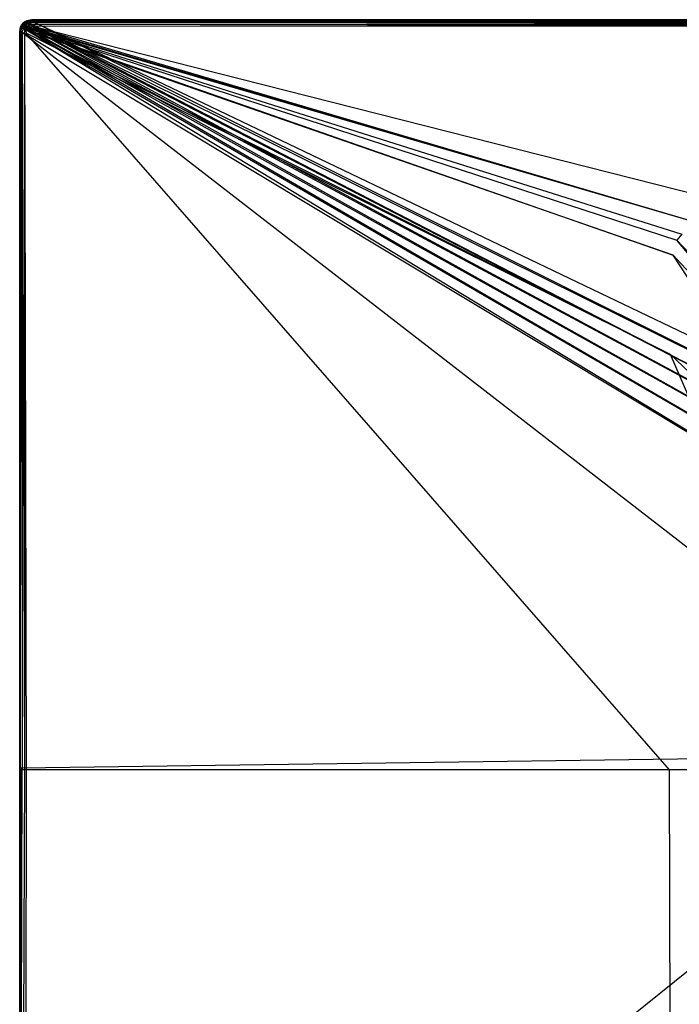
# Model space of a CAD drawing. Extents: x 0 to 1.6, y -1 to 0.
# Tile 2 of 18: x 0 to 0.44, y -0.66 to 0. Entities that reach past the tile are written whole.
import ezdxf

# ---------------------------------------------------------------- set-up
doc = ezdxf.new("R2010")
doc.units = 0
doc.layers.add('L1_WANNE_0_N_623245____REPLACEM', color=7, linetype='CONTINUOUS')

msp = doc.modelspace()

# ---------------------------------------------------------------- linework, layer by layer
at = {"layer": 'L1_WANNE_0_N_623245____REPLACEM', "color": 8}
for points, invisible_edges in [([(0.007685, -0.00051, 0.037135), (0.8, 0, 0.035119), (0.007984, -0.00001, 0.035013), (0.007685, -0.00051, 0.037135)], 14), ([(0.8, -0.0005, 0.037135), (0.8, 0, 0.035119), (0.007685, -0.00051, 0.037135), (0.8, -0.0005, 0.037135)], 14), ([(0.007984, -0.00001, 0.033422), (0.8, 0, 0.000897), (0.007984, -0.00001, 0.000897), (0.007984, -0.00001, 0.033422)], 13), ([(0.8, 0, 0.000897), (0.007984, -0.00001, 0.033422), (0.8, 0, 0.033528), (0.8, 0, 0.000897)], 14), ([(0.007984, -0.00001, 0.000897), (0.8, 0), (0.007984, -0.00001), (0.007984, -0.00001, 0.000897)], 13), ([(0.8, 0), (0.007984, -0.00001, 0.000897), (0.8, 0, 0.000897), (0.8, 0)], 14), ([(0.007984, -0.00001, 0.035013), (0.8, 0, 0.033528), (0.007984, -0.00001, 0.033422), (0.007984, -0.00001, 0.035013)], 13), ([(0.8, 0, 0.033528), (0.007984, -0.00001, 0.035013), (0.8, 0, 0.035119), (0.8, 0, 0.033528)], 14), ([(0.8, 0), (0.008082, -0.00091), (0.007984, -0.00001), (0.8, 0)], 13), ([(0.008082, -0.00091), (0.8, 0), (0.8, -0.000901), (0.008082, -0.00091)], 14), ([(0.000599, -0.00491, 0.035013), (0, -0.008011, 0.035013), (0.000399, -0.007711, 0.037135), (0.000599, -0.00491, 0.035013)], 14), ([(0.000599, -0.00491, 0.033422), (0, -0.008011, 0.000897), (0, -0.008011, 0.033422), (0.000599, -0.00491, 0.033422)], 13), ([(0, -0.008011, 0.000897), (0.000599, -0.00491, 0.033422), (0.000599, -0.00491, 0.000897), (0, -0.008011, 0.000897)], 14), ([(0.000599, -0.00491, 0.000897), (0, -0.008011), (0, -0.008011, 0.000897), (0.000599, -0.00491, 0.000897)], 13), ([(0, -0.008011), (0.000599, -0.00491, 0.000897), (0.000599, -0.00491), (0, -0.008011)], 14), ([(0.000599, -0.00491, 0.035013), (0, -0.008011, 0.033422), (0, -0.008011, 0.035013), (0.000599, -0.00491, 0.035013)], 13), ([(0, -0.008011, 0.033422), (0.000599, -0.00491, 0.035013), (0.000599, -0.00491, 0.033422), (0, -0.008011, 0.033422)], 14), ([(0.000599, -0.00491), (0.000901, -0.008097), (0, -0.008011), (0.000599, -0.00491)], 13), ([(0.000599, -0.00491, 0.035013), (0.000399, -0.007711, 0.037135), (0.001098, -0.00501, 0.037347), (0.000599, -0.00491, 0.035013)], 14), ([(0.001098, -0.00501, 0.037347), (0.000399, -0.007711, 0.037135), (0.001597, -0.00751, 0.038833), (0.001098, -0.00501, 0.037347)], 14), ([(0.001297, -0.00351, 0.033422), (0.000599, -0.00491, 0.000897), (0.000599, -0.00491, 0.033422), (0.001297, -0.00351, 0.033422)], 14), ([(0.001297, -0.00351, 0.033422), (0.001297, -0.00361, 0.000897), (0.000599, -0.00491, 0.000897), (0.001297, -0.00351, 0.033422)], 14), ([(0.001297, -0.00351, 0.035013), (0.000599, -0.00491, 0.035013), (0.001796, -0.00381, 0.037454), (0.001297, -0.00351, 0.035013)], 14), ([(0.001297, -0.00351, 0.035013), (0.000599, -0.00491, 0.033422), (0.000599, -0.00491, 0.035013), (0.001297, -0.00351, 0.035013)], 13), ([(0.000599, -0.00491, 0.033422), (0.001297, -0.00351, 0.035013), (0.001297, -0.00351, 0.033422), (0.000599, -0.00491, 0.033422)], 14), ([(0.001297, -0.00361, 0.000897), (0.000599, -0.00491), (0.000599, -0.00491, 0.000897), (0.001297, -0.00361, 0.000897)], 13), ([(0.000599, -0.00491), (0.001297, -0.00361, 0.000897), (0.001297, -0.00361), (0.000599, -0.00491)], 14), ([(0.001297, -0.00361), (0.001457, -0.005216), (0.000599, -0.00491), (0.001297, -0.00361)], 13), ([(0.001796, -0.00381, 0.037454), (0.000599, -0.00491, 0.035013), (0.001098, -0.00501, 0.037347), (0.001796, -0.00381, 0.037454)], 14), ([(0.000901, -0.008097), (0.000599, -0.00491), (0.001457, -0.005216), (0.000901, -0.008097)], 14), ([(0.001457, -0.005216), (0.623644, -0.382196), (0.000901, -0.008097), (0.001457, -0.005216)], 13), ([(0.001796, -0.00381, 0.037454), (0.001098, -0.00501, 0.037347), (0.002894, -0.00451, 0.039045), (0.001796, -0.00381, 0.037454)], 14), ([(0.002894, -0.00451, 0.039045), (0.001098, -0.00501, 0.037347), (0.002295, -0.00541, 0.039045), (0.002894, -0.00451, 0.039045)], 14), ([(0.001098, -0.00501, 0.037347), (0.001597, -0.00751, 0.038833), (0.002295, -0.00541, 0.039045), (0.001098, -0.00501, 0.037347)], 14), ([(0.002295, -0.00241, 0.035013), (0.001297, -0.00351, 0.033422), (0.001297, -0.00351, 0.035013), (0.002295, -0.00241, 0.035013)], 13), ([(0.001297, -0.00351, 0.033422), (0.002295, -0.00241, 0.035013), (0.002295, -0.00241, 0.033422), (0.001297, -0.00351, 0.033422)], 14), ([(0.002295, -0.00241, 0.000897), (0.001297, -0.00361, 0.000897), (0.001297, -0.00351, 0.033422), (0.002295, -0.00241, 0.000897)], 14), ([(0.002295, -0.00241, 0.000897), (0.001297, -0.00351, 0.033422), (0.002295, -0.00241, 0.033422), (0.002295, -0.00241, 0.000897)], 14), ([(0.002295, -0.00241, 0.035013), (0.001297, -0.00351, 0.035013), (0.002695, -0.00281, 0.03756), (0.002295, -0.00241, 0.035013)], 14), ([(0.002295, -0.00241, 0.000897), (0.001297, -0.00361), (0.001297, -0.00361, 0.000897), (0.002295, -0.00241, 0.000897)], 13), ([(0.001297, -0.00361), (0.002295, -0.00241, 0.000897), (0.002295, -0.00241), (0.001297, -0.00361)], 14), ([(0.002295, -0.00241), (0.002048, -0.004116), (0.001297, -0.00361), (0.002295, -0.00241)], 13), ([(0.002695, -0.00281, 0.03756), (0.001297, -0.00351, 0.035013), (0.001796, -0.00381, 0.037454), (0.002695, -0.00281, 0.03756)], 14), ([(0.001457, -0.005216), (0.001297, -0.00361), (0.002048, -0.004116), (0.001457, -0.005216)], 14), ([(0.002048, -0.004116), (0.631728, -0.370914), (0.001457, -0.005216), (0.002048, -0.004116)], 13), ([(0.623644, -0.382196), (0.001457, -0.005216), (0.631728, -0.370914), (0.623644, -0.382196)], 14), ([(0.003194, -0.00751, 0.039894), (0.002295, -0.00541, 0.039045), (0.001597, -0.00751, 0.038833), (0.003194, -0.00751, 0.039894)], 14), ([(0.002894, -0.00451, 0.039045), (0.002695, -0.00281, 0.03756), (0.001796, -0.00381, 0.037454), (0.002894, -0.00451, 0.039045)], 14), ([(0.002048, -0.004116), (0.002295, -0.00241), (0.002935, -0.003049), (0.002048, -0.004116)], 14), ([(0.002935, -0.003049), (0.640532, -0.360186), (0.002048, -0.004116), (0.002935, -0.003049)], 13), ([(0.631728, -0.370914), (0.002048, -0.004116), (0.640532, -0.360186), (0.631728, -0.370914)], 14), ([(0.002695, -0.00281, 0.03756), (0.003493, -0.00141, 0.035013), (0.002295, -0.00241, 0.035013), (0.002695, -0.00281, 0.03756)], 14), ([(0.002295, -0.00241, 0.033422), (0.003493, -0.00141, 0.000897), (0.002295, -0.00241, 0.000897), (0.002295, -0.00241, 0.033422)], 13), ([(0.003493, -0.00141, 0.000897), (0.002295, -0.00241, 0.033422), (0.003493, -0.00141, 0.033422), (0.003493, -0.00141, 0.000897)], 14), ([(0.002295, -0.00241, 0.000897), (0.003493, -0.00141), (0.002295, -0.00241), (0.002295, -0.00241, 0.000897)], 13), ([(0.003493, -0.00141), (0.002295, -0.00241, 0.000897), (0.003493, -0.00141, 0.000897), (0.003493, -0.00141)], 14), ([(0.002295, -0.00241, 0.035013), (0.003493, -0.00141, 0.033422), (0.002295, -0.00241, 0.033422), (0.002295, -0.00241, 0.035013)], 13), ([(0.003493, -0.00141, 0.033422), (0.002295, -0.00241, 0.035013), (0.003493, -0.00141, 0.035013), (0.003493, -0.00141, 0.033422)], 14), ([(0.003493, -0.00141), (0.002935, -0.003049), (0.002295, -0.00241), (0.003493, -0.00141)], 13), ([(0.003792, -0.00611, 0.04), (0.002894, -0.00451, 0.039045), (0.002295, -0.00541, 0.039045), (0.003792, -0.00611, 0.04)], 14), ([(0.003792, -0.00611, 0.04), (0.002295, -0.00541, 0.039045), (0.003194, -0.00751, 0.039894), (0.003792, -0.00611, 0.04)], 14), ([(0.002695, -0.00281, 0.03756), (0.003792, -0.00191, 0.037454), (0.003493, -0.00141, 0.035013), (0.002695, -0.00281, 0.03756)], 14), ([(0.003593, -0.00371, 0.039151), (0.003792, -0.00191, 0.037454), (0.002695, -0.00281, 0.03756), (0.003593, -0.00371, 0.039151)], 14), ([(0.002695, -0.00281, 0.03756), (0.002894, -0.00451, 0.039045), (0.003593, -0.00371, 0.039151), (0.002695, -0.00281, 0.03756)], 14), ([(0.004192, -0.00541, 0.04), (0.003593, -0.00371, 0.039151), (0.002894, -0.00451, 0.039045), (0.004192, -0.00541, 0.04)], 14), ([(0.004192, -0.00541, 0.04), (0.002894, -0.00451, 0.039045), (0.003792, -0.00611, 0.04), (0.004192, -0.00541, 0.04)], 14), ([(0.002935, -0.003049), (0.003493, -0.00141), (0.004001, -0.002159), (0.002935, -0.003049)], 14), ([(0.004001, -0.002159), (0.65002, -0.350056), (0.002935, -0.003049), (0.004001, -0.002159)], 13), ([(0.640532, -0.360186), (0.002935, -0.003049), (0.65002, -0.350056), (0.640532, -0.360186)], 14), ([(0.004423, -0.008923, 0.03986), (0.003792, -0.00611, 0.04), (0.003194, -0.00751, 0.039894), (0.004423, -0.008923, 0.03986)], 13), ([(0.003493, -0.00141, 0.035013), (0.00479, -0.00071, 0.033422), (0.003493, -0.00141, 0.033422), (0.003493, -0.00141, 0.035013)], 13), ([(0.00479, -0.00071, 0.033422), (0.003493, -0.00141, 0.035013), (0.00479, -0.00071, 0.035013), (0.00479, -0.00071, 0.033422)], 14), ([(0.003792, -0.00191, 0.037454), (0.00479, -0.00071, 0.035013), (0.003493, -0.00141, 0.035013), (0.003792, -0.00191, 0.037454)], 14), ([(0.003493, -0.00141, 0.033422), (0.00479, -0.00071, 0.000897), (0.003493, -0.00141, 0.000897), (0.003493, -0.00141, 0.033422)], 13), ([(0.00479, -0.00071, 0.000897), (0.003493, -0.00141, 0.033422), (0.00479, -0.00071, 0.033422), (0.00479, -0.00071, 0.000897)], 14), ([(0.003493, -0.00141, 0.000897), (0.00479, -0.00071), (0.003493, -0.00141), (0.003493, -0.00141, 0.000897)], 13), ([(0.00479, -0.00071), (0.003493, -0.00141, 0.000897), (0.00479, -0.00071, 0.000897), (0.00479, -0.00071)], 14), ([(0.00479, -0.00071), (0.004001, -0.002159), (0.003493, -0.00141), (0.00479, -0.00071)], 13), ([(0.004491, -0.00301, 0.039151), (0.003792, -0.00191, 0.037454), (0.003593, -0.00371, 0.039151), (0.004491, -0.00301, 0.039151)], 14), ([(0.00479, -0.00481, 0.04), (0.004491, -0.00301, 0.039151), (0.003593, -0.00371, 0.039151), (0.00479, -0.00481, 0.04)], 13), ([(0.00479, -0.00481, 0.04), (0.003593, -0.00371, 0.039151), (0.004192, -0.00541, 0.04), (0.00479, -0.00481, 0.04)], 14), ([(0.003792, -0.00191, 0.037454), (0.00489, -0.00121, 0.037347), (0.00479, -0.00071, 0.035013), (0.003792, -0.00191, 0.037454)], 14), ([(0.003792, -0.00191, 0.037454), (0.005389, -0.00241, 0.039045), (0.00489, -0.00121, 0.037347), (0.003792, -0.00191, 0.037454)], 13), ([(0.005389, -0.00241, 0.039045), (0.003792, -0.00191, 0.037454), (0.004491, -0.00301, 0.039151), (0.005389, -0.00241, 0.039045)], 14), ([(0.005032, -0.00748, 0.039966), (0.004192, -0.00541, 0.04), (0.003792, -0.00611, 0.04), (0.005032, -0.00748, 0.039966)], 13), ([(0.003792, -0.00611, 0.04), (0.004423, -0.008923, 0.03986), (0.005032, -0.00748, 0.039966), (0.003792, -0.00611, 0.04)], 14), ([(0.004001, -0.002159), (0.00479, -0.00071), (0.005107, -0.001562), (0.004001, -0.002159)], 14), ([(0.005107, -0.001562), (0.660149, -0.340568), (0.004001, -0.002159), (0.005107, -0.001562)], 13), ([(0.65002, -0.350056), (0.004001, -0.002159), (0.660149, -0.340568), (0.65002, -0.350056)], 14), ([(0.00545, -0.006743, 0.039966), (0.00479, -0.00481, 0.04), (0.004192, -0.00541, 0.04), (0.00545, -0.006743, 0.039966)], 13), ([(0.004192, -0.00541, 0.04), (0.005032, -0.00748, 0.039966), (0.00545, -0.006743, 0.039966), (0.004192, -0.00541, 0.04)], 14), ([(0.005389, -0.00241, 0.039045), (0.004491, -0.00301, 0.039151), (0.005389, -0.00431, 0.04), (0.005389, -0.00241, 0.039045)], 14), ([(0.004491, -0.00301, 0.039151), (0.00479, -0.00481, 0.04), (0.005389, -0.00431, 0.04), (0.004491, -0.00301, 0.039151)], 14), ([(0.00479, -0.00071, 0.033422), (0.007984, -0.00001, 0.000897), (0.00479, -0.00071, 0.000897), (0.00479, -0.00071, 0.033422)], 13), ([(0.007984, -0.00001, 0.000897), (0.00479, -0.00071, 0.033422), (0.007984, -0.00001, 0.033422), (0.007984, -0.00001, 0.000897)], 14), ([(0.00489, -0.00121, 0.037347), (0.007984, -0.00001, 0.035013), (0.00479, -0.00071, 0.035013), (0.00489, -0.00121, 0.037347)], 14), ([(0.00479, -0.00071, 0.000897), (0.007984, -0.00001), (0.00479, -0.00071), (0.00479, -0.00071, 0.000897)], 13), ([(0.007984, -0.00001), (0.00479, -0.00071, 0.000897), (0.007984, -0.00001, 0.000897), (0.007984, -0.00001)], 14), ([(0.00479, -0.00071, 0.035013), (0.007984, -0.00001, 0.033422), (0.00479, -0.00071, 0.033422), (0.00479, -0.00071, 0.035013)], 13), ([(0.007984, -0.00001, 0.033422), (0.00479, -0.00071, 0.035013), (0.007984, -0.00001, 0.035013), (0.007984, -0.00001, 0.033422)], 14), ([(0.007984, -0.00001), (0.005107, -0.001562), (0.00479, -0.00071), (0.007984, -0.00001)], 13), ([(0.006076, -0.006111, 0.039966), (0.005389, -0.00431, 0.04), (0.00479, -0.00481, 0.04), (0.006076, -0.006111, 0.039966)], 13), ([(0.00479, -0.00481, 0.04), (0.00545, -0.006743, 0.039966), (0.006076, -0.006111, 0.039966), (0.00479, -0.00481, 0.04)], 14), ([(0.00489, -0.00121, 0.037347), (0.007685, -0.00051, 0.037135), (0.007984, -0.00001, 0.035013), (0.00489, -0.00121, 0.037347)], 14), ([(0.007485, -0.00161, 0.038833), (0.007685, -0.00051, 0.037135), (0.00489, -0.00121, 0.037347), (0.007485, -0.00161, 0.038833)], 14), ([(0.005389, -0.00241, 0.039045), (0.007485, -0.00161, 0.038833), (0.00489, -0.00121, 0.037347), (0.005389, -0.00241, 0.039045)], 14), ([(0.005107, -0.001562), (0.007984, -0.00001), (0.008082, -0.00091), (0.005107, -0.001562)], 14), ([(0.008082, -0.00091), (0.670878, -0.331764), (0.005107, -0.001562), (0.008082, -0.00091)], 13), ([(0.660149, -0.340568), (0.005107, -0.001562), (0.670878, -0.331764), (0.660149, -0.340568)], 14), ([(0.007485, -0.00161, 0.038833), (0.005389, -0.00241, 0.039045), (0.006088, -0.00391, 0.04), (0.007485, -0.00161, 0.038833)], 14), ([(0.006088, -0.00391, 0.04), (0.005389, -0.00241, 0.039045), (0.005389, -0.00431, 0.04), (0.006088, -0.00391, 0.04)], 14), ([(0.006709, -0.005582, 0.039966), (0.006088, -0.00391, 0.04), (0.005389, -0.00431, 0.04), (0.006709, -0.005582, 0.039966)], 13), ([(0.005389, -0.00431, 0.04), (0.006076, -0.006111, 0.039966), (0.006709, -0.005582, 0.039966), (0.005389, -0.00431, 0.04)], 14), ([(0.438026, -0.14701, 0.036395), (0.006076, -0.006111, 0.039966), (0.00545, -0.006743, 0.039966), (0.438026, -0.14701, 0.036395)], 13), ([(0.441455, -0.14298, 0.036397), (0.006709, -0.005582, 0.039966), (0.006076, -0.006111, 0.039966), (0.441455, -0.14298, 0.036397)], 13), ([(0.006076, -0.006111, 0.039966), (0.438026, -0.14701, 0.036395), (0.441455, -0.14298, 0.036397), (0.006076, -0.006111, 0.039966)], 14), ([(0.007485, -0.00161, 0.038833), (0.006088, -0.00391, 0.04), (0.007385, -0.00331, 0.039894), (0.007485, -0.00161, 0.038833)], 14), ([(0.007449, -0.005161, 0.039966), (0.007385, -0.00331, 0.039894), (0.006088, -0.00391, 0.04), (0.007449, -0.005161, 0.039966)], 13), ([(0.006088, -0.00391, 0.04), (0.006709, -0.005582, 0.039966), (0.007449, -0.005161, 0.039966), (0.006088, -0.00391, 0.04)], 14), ([(0.456106, -0.136819, 0.036419), (0.007449, -0.005161, 0.039966), (0.006709, -0.005582, 0.039966), (0.456106, -0.136819, 0.036419)], 14), ([(0.456106, -0.136819, 0.036419), (0.006709, -0.005582, 0.039966), (0.445692, -0.139491, 0.036395), (0.456106, -0.136819, 0.036419)], 14), ([(0.006709, -0.005582, 0.039966), (0.441455, -0.14298, 0.036397), (0.445692, -0.139491, 0.036395), (0.006709, -0.005582, 0.039966)], 14), ([(0.8, -0.0031, 0.039894), (0.007485, -0.00161, 0.038833), (0.007385, -0.00331, 0.039894), (0.8, -0.0031, 0.039894)], 14), ([(0.008794, -0.004548, 0.039861), (0.8, -0.0031, 0.039894), (0.007385, -0.00331, 0.039894), (0.008794, -0.004548, 0.039861)], 13), ([(0.007385, -0.00331, 0.039894), (0.007449, -0.005161, 0.039966), (0.008794, -0.004548, 0.039861), (0.007385, -0.00331, 0.039894)], 14), ([(0.456106, -0.136819, 0.036419), (0.008794, -0.004548, 0.039861), (0.007449, -0.005161, 0.039966), (0.456106, -0.136819, 0.036419)], 14), ([(0.007485, -0.00161, 0.038833), (0.8, -0.0005, 0.037135), (0.007685, -0.00051, 0.037135), (0.007485, -0.00161, 0.038833)], 14), ([(0.007485, -0.00161, 0.038833), (0.8, -0.0015, 0.038727), (0.8, -0.0005, 0.037135), (0.007485, -0.00161, 0.038833)], 14), ([(0.8, -0.0015, 0.038727), (0.007485, -0.00161, 0.038833), (0.8, -0.0031, 0.039894), (0.8, -0.0015, 0.038727)], 14), ([(0.8, -0.000901), (0.682159, -0.323679), (0.008082, -0.00091), (0.8, -0.000901)], 13), ([(0.670878, -0.331764), (0.008082, -0.00091), (0.682159, -0.323679), (0.670878, -0.331764)], 14), ([(0.8, -0.0031, 0.039894), (0.008794, -0.004548, 0.039861), (0.8, -0.004329, 0.039861), (0.8, -0.0031, 0.039894)], 14), ([(0.8, -0.004329, 0.039861), (0.008794, -0.004548, 0.039861), (0.522752, -0.134897, 0.036383), (0.8, -0.004329, 0.039861)], 14), ([(0.522752, -0.134897, 0.036383), (0.008794, -0.004548, 0.039861), (0.456106, -0.136819, 0.036419), (0.522752, -0.134897, 0.036383)], 14), ([(0, -0.008011, 0.035013), (0.000399, -0.50006, 0.037135), (0.000399, -0.007711, 0.037135), (0, -0.008011, 0.035013)], 14), ([(0, -0.008011, 0.035013), (0, -0.499997, 0.033422), (0, -0.50006, 0.035013), (0, -0.008011, 0.035013)], 13), ([(0, -0.499997, 0.033422), (0, -0.008011, 0.035013), (0, -0.008011, 0.033422), (0, -0.499997, 0.033422)], 14), ([(0.000399, -0.50006, 0.037135), (0, -0.008011, 0.035013), (0, -0.50006, 0.035013), (0.000399, -0.50006, 0.037135)], 13), ([(0, -0.008011, 0.033422), (0, -0.498712, 0.000897), (0, -0.499997, 0.033422), (0, -0.008011, 0.033422)], 13), ([(0, -0.498712, 0.000897), (0, -0.008011, 0.033422), (0, -0.008011, 0.000897), (0, -0.498712, 0.000897)], 14), ([(0, -0.008011, 0.000897), (0, -0.498676), (0, -0.498712, 0.000897), (0, -0.008011, 0.000897)], 13), ([(0, -0.498676), (0, -0.008011, 0.000897), (0, -0.008011), (0, -0.498676)], 14), ([(0.000901, -0.008097), (0, -0.498676), (0, -0.008011), (0.000901, -0.008097)], 13), ([(0, -0.498676), (0.000901, -0.008097), (0.000901, -0.49905), (0, -0.498676)], 14), ([(0.001597, -0.00751, 0.038833), (0.000399, -0.50006, 0.037135), (0.001597, -0.50006, 0.038833), (0.001597, -0.00751, 0.038833)], 13), ([(0.000399, -0.50006, 0.037135), (0.001597, -0.00751, 0.038833), (0.000399, -0.007711, 0.037135), (0.000399, -0.50006, 0.037135)], 14), ([(0.000901, -0.008097), (0.623647, -0.490375), (0.000901, -0.49905), (0.000901, -0.008097)], 13), ([(0.623647, -0.490375), (0.000901, -0.008097), (0.623644, -0.382196), (0.623647, -0.490375)], 14), ([(0.003194, -0.50006, 0.039894), (0.001597, -0.00751, 0.038833), (0.001597, -0.50006, 0.038833), (0.003194, -0.50006, 0.039894)], 13), ([(0.001597, -0.00751, 0.038833), (0.003194, -0.50006, 0.039894), (0.003194, -0.00751, 0.039894), (0.001597, -0.00751, 0.038833)], 14), ([(0.004415, -0.50006, 0.03986), (0.003194, -0.00751, 0.039894), (0.003194, -0.50006, 0.039894), (0.004415, -0.50006, 0.03986)], 13), ([(0.003194, -0.00751, 0.039894), (0.004415, -0.50006, 0.03986), (0.004423, -0.008923, 0.03986), (0.003194, -0.00751, 0.039894)], 14), ([(0.433275, -0.500031, 0.036317), (0.004423, -0.008923, 0.03986), (0.004415, -0.50006, 0.03986), (0.433275, -0.500031, 0.036317)], 14), ([(0.433926, -0.223275, 0.036318), (0.005032, -0.00748, 0.039966), (0.004423, -0.008923, 0.03986), (0.433926, -0.223275, 0.036318)], 14), ([(0.433926, -0.223275, 0.036318), (0.004423, -0.008923, 0.03986), (0.433275, -0.500031, 0.036317), (0.433926, -0.223275, 0.036318)], 14), ([(0.435561, -0.157031, 0.036382), (0.00545, -0.006743, 0.039966), (0.005032, -0.00748, 0.039966), (0.435561, -0.157031, 0.036382)], 13), ([(0.435561, -0.157031, 0.036382), (0.005032, -0.00748, 0.039966), (0.433926, -0.223275, 0.036318), (0.435561, -0.157031, 0.036382)], 14), ([(0.00545, -0.006743, 0.039966), (0.435561, -0.157031, 0.036382), (0.438026, -0.14701, 0.036395), (0.00545, -0.006743, 0.039966)], 14), ([(0.561465, -0.277622, 0.03307), (0.441455, -0.14298, 0.036397), (0.438026, -0.14701, 0.036395), (0.561465, -0.277622, 0.03307)], 13), ([(0.557147, -0.288927, 0.03306), (0.438026, -0.14701, 0.036395), (0.435561, -0.157031, 0.036382), (0.557147, -0.288927, 0.03306)], 14), ([(0.561465, -0.277622, 0.03307), (0.438026, -0.14701, 0.036395), (0.557147, -0.288927, 0.03306), (0.561465, -0.277622, 0.03307)], 14), ([(0.554433, -0.337389, 0.033021), (0.435561, -0.157031, 0.036382), (0.433926, -0.223275, 0.036318), (0.554433, -0.337389, 0.033021)], 14), ([(0.557147, -0.288927, 0.03306), (0.435561, -0.157031, 0.036382), (0.554433, -0.337389, 0.033021), (0.557147, -0.288927, 0.03306)], 14), ([(0.553267, -0.50003, 0.033018), (0.433926, -0.223275, 0.036318), (0.433275, -0.500031, 0.036317), (0.553267, -0.50003, 0.033018)], 14), ([(0.554433, -0.337389, 0.033021), (0.433926, -0.223275, 0.036318), (0.553267, -0.50003, 0.033018), (0.554433, -0.337389, 0.033021)], 14), ([(0.623647, -0.490375), (0.000901, -0.991925), (0.000901, -0.49905), (0.623647, -0.490375)], 13), ([(0.000901, -0.991925), (0.623647, -0.490375), (0.623649, -0.617855), (0.000901, -0.991925)], 14), ([(0.000901, -0.49905), (0, -0.992009), (0, -0.498676), (0.000901, -0.49905)], 13), ([(0, -0.992009), (0, -0.498712, 0.000897), (0, -0.498676), (0, -0.992009)], 14), ([(0, -0.992009, 0.000897), (0, -0.499997, 0.033422), (0, -0.498712, 0.000897), (0, -0.992009, 0.000897)], 14), ([(0, -0.498712, 0.000897), (0, -0.992009), (0, -0.992009, 0.000897), (0, -0.498712, 0.000897)], 13), ([(0, -0.992009), (0.000901, -0.49905), (0.000901, -0.991925), (0, -0.992009)], 14), ([(0, -0.992009, 0.033422), (0, -0.50006, 0.035013), (0, -0.499997, 0.033422), (0, -0.992009, 0.033422)], 14), ([(0, -0.499997, 0.033422), (0, -0.992009, 0.000897), (0, -0.992009, 0.033422), (0, -0.499997, 0.033422)], 13), ([(0, -0.50006, 0.035013), (0, -0.992009, 0.033422), (0, -0.992009, 0.035013), (0, -0.50006, 0.035013)], 13), ([(0.000399, -0.50006, 0.037135), (0, -0.992009, 0.035013), (0.000399, -0.992309, 0.037135), (0.000399, -0.50006, 0.037135)], 13), ([(0, -0.992009, 0.035013), (0.000399, -0.50006, 0.037135), (0, -0.50006, 0.035013), (0, -0.992009, 0.035013)], 14), ([(0.001597, -0.50006, 0.038833), (0.000399, -0.992309, 0.037135), (0.001597, -0.992509, 0.038833), (0.001597, -0.50006, 0.038833)], 13), ([(0.000399, -0.992309, 0.037135), (0.001597, -0.50006, 0.038833), (0.000399, -0.50006, 0.037135), (0.000399, -0.992309, 0.037135)], 14), ([(0.001597, -0.992509, 0.038833), (0.003194, -0.50006, 0.039894), (0.001597, -0.50006, 0.038833), (0.001597, -0.992509, 0.038833)], 13), ([(0.003194, -0.50006, 0.039894), (0.001597, -0.992509, 0.038833), (0.003194, -0.992509, 0.039894), (0.003194, -0.50006, 0.039894)], 14), ([(0.003194, -0.992509, 0.039894), (0.004415, -0.50006, 0.03986), (0.003194, -0.50006, 0.039894), (0.003194, -0.992509, 0.039894)], 13), ([(0.004415, -0.50006, 0.03986), (0.003194, -0.992509, 0.039894), (0.004423, -0.991096, 0.03986), (0.004415, -0.50006, 0.03986)], 14), ([(0.433275, -0.500031, 0.036317), (0.004415, -0.50006, 0.03986), (0.004423, -0.991096, 0.03986), (0.433275, -0.500031, 0.036317)], 14), ([(0.433926, -0.776742, 0.036318), (0.433275, -0.500031, 0.036317), (0.004423, -0.991096, 0.03986), (0.433926, -0.776742, 0.036318)], 14), ([(0.553267, -0.50003, 0.033018), (0.433275, -0.500031, 0.036317), (0.433926, -0.776742, 0.036318), (0.553267, -0.50003, 0.033018)], 14), ([(0.554433, -0.66263, 0.033021), (0.553267, -0.50003, 0.033018), (0.433926, -0.776742, 0.036318), (0.554433, -0.66263, 0.033021)], 14), ([(0.623649, -0.617855), (0.001458, -0.994906), (0.000901, -0.991925), (0.623649, -0.617855)], 13), ([(0.001458, -0.994906), (0.623649, -0.617855), (0.631734, -0.629136), (0.001458, -0.994906)], 14), ([(0.631734, -0.629136), (0.002048, -0.996003), (0.001458, -0.994906), (0.631734, -0.629136)], 13), ([(0.002048, -0.996003), (0.631734, -0.629136), (0.640539, -0.639864), (0.002048, -0.996003)], 14), ([(0.640539, -0.639864), (0.002921, -0.997053), (0.002048, -0.996003), (0.640539, -0.639864)], 13), ([(0.002921, -0.997053), (0.640539, -0.639864), (0.650027, -0.649993), (0.002921, -0.997053)], 14), ([(0.650027, -0.649993), (0.004001, -0.997865), (0.002921, -0.997053), (0.650027, -0.649993)], 13), ([(0.004001, -0.997865), (0.650027, -0.649993), (0.660156, -0.65948), (0.004001, -0.997865)], 14)]:
    msp.add_3dface(points, dxfattribs=dict(at, invisible_edges=invisible_edges))

doc.saveas('drawing.dxf')
